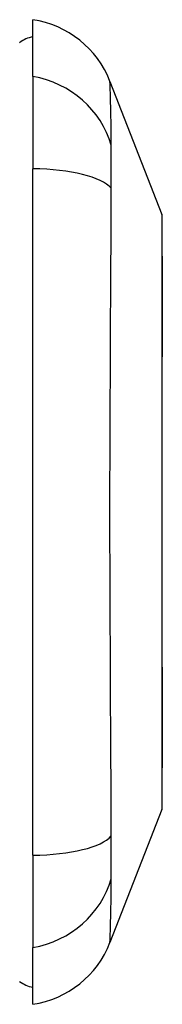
# Model space of a CAD drawing. Header units: inches. Extents: x 6.9 to 100.5, y 7.1 to 62.6.
# Tile 5 of 11: x 34.428 to 34.599, y 29.306 to 30.487. Entities that reach past the tile are written whole.
import ezdxf

# ---------------------------------------------------------------- set-up
doc = ezdxf.new("R2010")
doc.units = ezdxf.units.IN
doc.header["$MEASUREMENT"] = 0
doc.layers.add('Visible Edges(ANSI)', color=7, linetype='Continuous', lineweight=25)
doc.layers.add('Visible Tangent Edges(ANSI)', color=7, linetype='Continuous', lineweight=25)

msp = doc.modelspace()

# ---------------------------------------------------------------- linework, layer by layer
at = {"layer": 'Visible Edges(ANSI)'}
for p, q in [((34.4436, 30.4192), (34.4436, 30.4873)), ((34.4436, 30.4192), (34.4436, 30.3085)), ((34.536, 30.4133), (34.5981, 30.2536)), ((34.4436, 29.485), (34.4436, 30.3085)), ((34.5981, 29.5399), (34.536, 29.3802)), ((34.4436, 29.485), (34.4436, 29.3742)), ((34.4436, 29.3062), (34.4436, 29.3742))]:
    msp.add_line(p, q, dxfattribs=at)
at = {"layer": 'Visible Edges(ANSI)', "flags": 128}
msp.add_lwpolyline([(34.5984, 29.5416), (34.5984, 29.5421), (34.5984, 29.5433), (34.5984, 29.5455), (34.5985, 29.5484), (34.5985, 29.5522), (34.5985, 29.5569), (34.5985, 29.5624), (34.5985, 29.5686), (34.5985, 29.5757), (34.5986, 29.5836), (34.5986, 29.5922), (34.5986, 29.6014), (34.5986, 29.6114), (34.5986, 29.6221), (34.5986, 29.6335), (34.5986, 29.6454), (34.5986, 29.658), (34.5986, 29.6712), (34.5986, 29.6849), (34.5986, 29.6991), (34.5986, 29.7138), (34.5986, 29.7289), (34.5985, 29.7445), (34.5985, 29.7605), (34.5985, 29.7768), (34.5985, 29.7935), (34.5985, 29.8103), (34.5985, 29.8274), (34.5984, 29.8445), (34.5984, 29.8618), (34.5984, 29.8791), (34.5984, 29.8966), (34.5984, 29.9141), (34.5984, 29.9316), (34.5984, 29.949), (34.5985, 29.9662), (34.5985, 29.9831), (34.5985, 29.9999), (34.5985, 30.0165), (34.5985, 30.0328), (34.5985, 30.0488), (34.5986, 30.0644), (34.5986, 30.0797), (34.5986, 30.0944), (34.5986, 30.1086), (34.5986, 30.1223), (34.5986, 30.1355), (34.5986, 30.1481), (34.5986, 30.16), (34.5986, 30.1714), (34.5986, 30.1821), (34.5986, 30.1921), (34.5986, 30.2013), (34.5986, 30.2099), (34.5985, 30.2177), (34.5985, 30.2248), (34.5985, 30.2311), (34.5985, 30.2366), (34.5985, 30.2412), (34.5985, 30.2451), (34.5984, 30.248), (34.5984, 30.2501), (34.5984, 30.2514), (34.5984, 30.2518)], dxfattribs=at)
at = {"layer": 'Visible Edges(ANSI)'}
for centre, radius, start, end in [((34.4259, 30.3705), 0.1181, 21.2505, 81.3991), ((34.4514, 30.4282), 0.0394, 101.537, 126.8699), ((34.5935, 30.2518), 0.00492, 0.2088, 21.2505), ((34.5935, 29.5416), 0.00492, 338.7495, 359.7912), ((34.4259, 29.423), 0.1181, 278.6009, 338.7495), ((34.4514, 29.3652), 0.0394, 233.1301, 258.463)]:
    msp.add_arc(centre, radius, start, end, dxfattribs=at)
at = {"layer": 'Visible Tangent Edges(ANSI)', "flags": 128}
for points in [[(34.5375, 30.3367), (34.5374, 30.3449), (34.5373, 30.3505), (34.5373, 30.3558), (34.5372, 30.361), (34.5372, 30.3659), (34.5371, 30.3706), (34.537, 30.3751), (34.537, 30.3793), (34.5369, 30.3834), (34.5368, 30.3871), (34.5367, 30.3907), (34.5366, 30.394), (34.5365, 30.397), (34.5365, 30.3998), (34.5364, 30.4024), (34.5363, 30.4046), (34.5362, 30.4067), (34.5362, 30.4084), (34.5361, 30.4099), (34.5361, 30.4111), (34.536, 30.4121), (34.536, 30.4128), (34.536, 30.4132), (34.536, 30.4133)], [(34.5375, 30.2853), (34.5375, 30.2881), (34.5375, 30.2908), (34.5375, 30.2935), (34.5374, 30.2962), (34.5374, 30.2988), (34.5374, 30.3013), (34.5374, 30.3038), (34.5374, 30.3063), (34.5374, 30.3087), (34.5374, 30.311), (34.5373, 30.3133), (34.5373, 30.3155), (34.5373, 30.3176), (34.5374, 30.3197), (34.5374, 30.3217), (34.5374, 30.3237), (34.5374, 30.3256), (34.5374, 30.3274), (34.5374, 30.3291), (34.5374, 30.3308), (34.5375, 30.3324), (34.5375, 30.3339), (34.5375, 30.3353), (34.5375, 30.3367)], [(34.5375, 29.5081), (34.5373, 29.5417), (34.5372, 29.5727), (34.5371, 29.6041), (34.537, 29.6357), (34.5368, 29.6677), (34.5366, 29.6999), (34.5365, 29.7323), (34.5363, 29.7649), (34.5362, 29.7977), (34.5361, 29.8305), (34.536, 29.8635), (34.536, 29.8965), (34.536, 29.9296), (34.5361, 29.9626), (34.5362, 29.9955), (34.5363, 30.0282), (34.5365, 30.0608), (34.5366, 30.0933), (34.5368, 30.1256), (34.537, 30.1576), (34.5371, 30.1893), (34.5372, 30.2207), (34.5373, 30.2518), (34.5375, 30.2853)], [(34.5981, 30.2536), (34.5981, 30.2535), (34.5981, 30.253), (34.5981, 30.2523), (34.5981, 30.2512), (34.5981, 30.2499), (34.5981, 30.2482), (34.5981, 30.2463), (34.5982, 30.244), (34.5982, 30.2415), (34.5982, 30.2387), (34.5982, 30.2356), (34.5982, 30.2323), (34.5982, 30.2286), (34.5983, 30.2247), (34.5983, 30.2205), (34.5983, 30.2161), (34.5983, 30.2114), (34.5983, 30.2064), (34.5984, 30.2011), (34.5984, 30.1957), (34.5984, 30.1899), (34.5984, 30.184), (34.5984, 30.1778), (34.5985, 30.1713)], [(34.5985, 30.1713), (34.5985, 30.1696), (34.5985, 30.1678), (34.5985, 30.166), (34.5985, 30.1641), (34.5985, 30.1623), (34.5985, 30.1604), (34.5985, 30.1585), (34.5985, 30.1566), (34.5985, 30.1547), (34.5985, 30.1528), (34.5985, 30.1509), (34.5985, 30.1489), (34.5985, 30.1469), (34.5985, 30.145), (34.5985, 30.143), (34.5985, 30.1409), (34.5985, 30.1389), (34.5985, 30.1369), (34.5985, 30.1348), (34.5985, 30.1327), (34.5985, 30.1306), (34.5985, 30.1285), (34.5985, 30.1264), (34.5985, 30.1243)], [(34.5985, 30.1243), (34.5984, 30.1082), (34.5984, 30.0913), (34.5983, 30.0737), (34.5983, 30.0556), (34.5983, 30.0369), (34.5982, 30.0177), (34.5982, 29.9981), (34.5982, 29.9783), (34.5981, 29.9581), (34.5981, 29.9378), (34.5981, 29.9172), (34.5981, 29.8966), (34.5981, 29.876), (34.5981, 29.8555), (34.5981, 29.8352), (34.5982, 29.8151), (34.5982, 29.7952), (34.5982, 29.7755), (34.5983, 29.7563), (34.5983, 29.7377), (34.5983, 29.7196), (34.5984, 29.7021), (34.5984, 29.6853), (34.5985, 29.6692)], [(34.5985, 29.6692), (34.5985, 29.667), (34.5985, 29.6649), (34.5985, 29.6628), (34.5985, 29.6607), (34.5985, 29.6587), (34.5985, 29.6566), (34.5985, 29.6546), (34.5985, 29.6525), (34.5985, 29.6505), (34.5985, 29.6485), (34.5985, 29.6465), (34.5985, 29.6446), (34.5985, 29.6426), (34.5985, 29.6407), (34.5985, 29.6388), (34.5985, 29.6368), (34.5985, 29.635), (34.5985, 29.6331), (34.5985, 29.6312), (34.5985, 29.6294), (34.5985, 29.6275), (34.5985, 29.6257), (34.5985, 29.6239), (34.5985, 29.6221)], [(34.5985, 29.6221), (34.5984, 29.6157), (34.5984, 29.6095), (34.5984, 29.6035), (34.5984, 29.5978), (34.5984, 29.5923), (34.5983, 29.5871), (34.5983, 29.5821), (34.5983, 29.5774), (34.5983, 29.5729), (34.5983, 29.5687), (34.5982, 29.5648), (34.5982, 29.5611), (34.5982, 29.5578), (34.5982, 29.5547), (34.5982, 29.5519), (34.5982, 29.5494), (34.5981, 29.5471), (34.5981, 29.5452), (34.5981, 29.5436), (34.5981, 29.5423), (34.5981, 29.5412), (34.5981, 29.5405), (34.5981, 29.54), (34.5981, 29.5399)], [(34.5375, 29.4568), (34.5375, 29.4582), (34.5375, 29.4596), (34.5375, 29.4611), (34.5374, 29.4627), (34.5374, 29.4644), (34.5374, 29.4661), (34.5374, 29.4679), (34.5374, 29.4698), (34.5374, 29.4717), (34.5374, 29.4737), (34.5373, 29.4758), (34.5373, 29.4779), (34.5373, 29.4801), (34.5374, 29.4824), (34.5374, 29.4847), (34.5374, 29.4871), (34.5374, 29.4896), (34.5374, 29.4921), (34.5374, 29.4946), (34.5374, 29.4973), (34.5375, 29.4999), (34.5375, 29.5026), (34.5375, 29.5054), (34.5375, 29.5081)], [(34.536, 29.3802), (34.536, 29.3803), (34.536, 29.3807), (34.536, 29.3814), (34.5361, 29.3823), (34.5361, 29.3836), (34.5362, 29.3851), (34.5362, 29.3868), (34.5363, 29.3888), (34.5364, 29.3911), (34.5365, 29.3937), (34.5365, 29.3964), (34.5366, 29.3995), (34.5367, 29.4028), (34.5368, 29.4063), (34.5369, 29.4101), (34.537, 29.4141), (34.537, 29.4184), (34.5371, 29.4229), (34.5372, 29.4276), (34.5372, 29.4325), (34.5373, 29.4377), (34.5373, 29.443), (34.5374, 29.4486), (34.5375, 29.4568)]]:
    msp.add_lwpolyline(points, dxfattribs=at)
at = {"layer": 'Visible Tangent Edges(ANSI)'}
for centre, major_axis, ratio, start_param, end_param in [((34.4236, 30.309), (0.117, -0.0158), 0.948273, 0.391156, 1.528426), ((34.4236, 30.271), (0.118, 0.0053), 0.314585, 0.249322, 1.386592), ((34.4236, 29.5224), (0.118, -0.0053), 0.314585, 4.896593, 6.033863), ((34.4236, 29.4845), (0.117, 0.0158), 0.948273, 4.754759, 5.892029)]:
    msp.add_ellipse(centre, major_axis=major_axis, ratio=ratio, start_param=start_param, end_param=end_param, dxfattribs=at)

doc.saveas('drawing.dxf')
